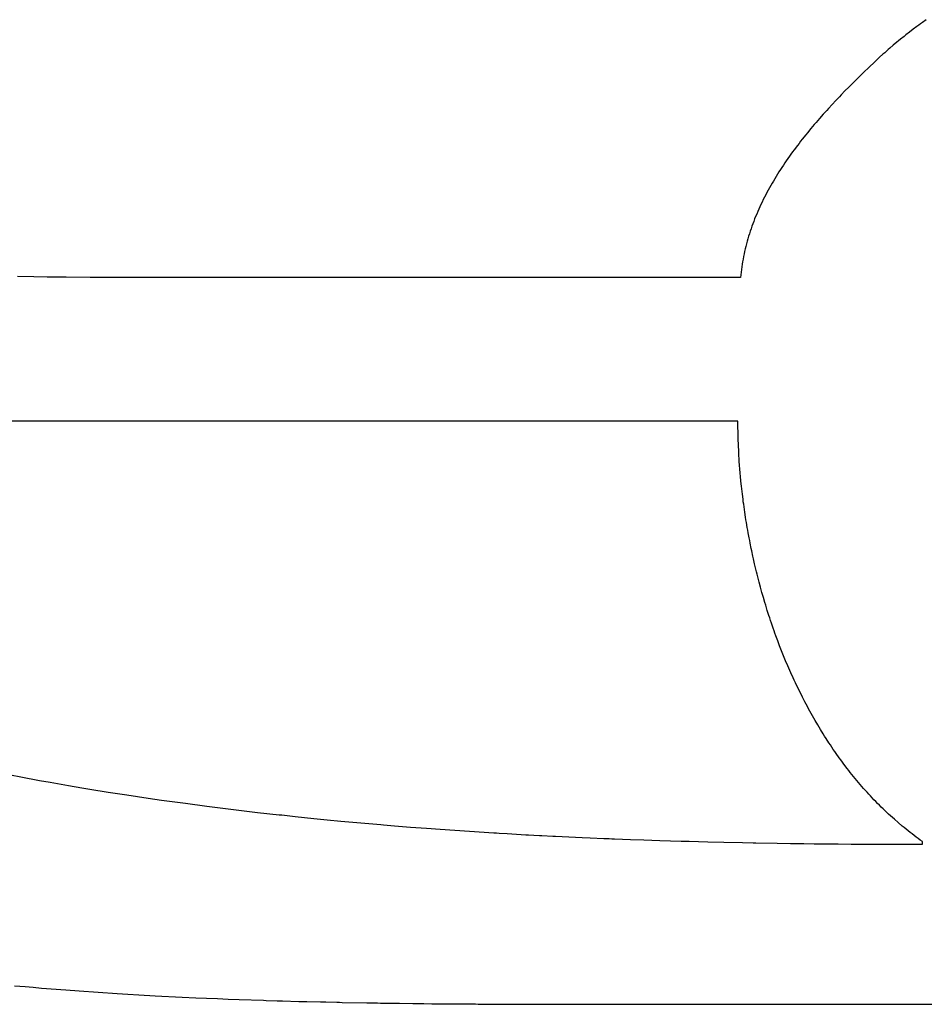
# Model space of a CAD drawing. Header units: inches. Extents: x 0 to 16, y 0 to 10.
# Tile 15 of 35: x 13.723 to 13.867, y 1.399 to 1.555. Entities that reach past the tile are written whole.
import ezdxf

# ---------------------------------------------------------------- set-up
doc = ezdxf.new("R2010")
doc.units = ezdxf.units.IN
doc.header["$LTSCALE"] = 0.935
doc.header["$MEASUREMENT"] = 0
doc.layers.get('0').update_dxf_attribs({"linetype": 'CONTINUOUS'})

msp = doc.modelspace()

# ---------------------------------------------------------------- linework, layer by layer
at = {"color": 2, "linetype": 'Continuous'}
for p, q in [((13.86541, 1.55426), (13.86482, 1.55382)), ((13.86571, 1.55448), (13.86541, 1.55426)), ((13.866, 1.5547), (13.86571, 1.55448)), ((13.8663, 1.55491), (13.866, 1.5547)), ((13.8669, 1.55534), (13.8663, 1.55491)), ((13.86338, 1.55269), (13.86281, 1.55223)), ((13.86366, 1.55292), (13.86338, 1.55269)), ((13.86424, 1.55337), (13.86366, 1.55292)), ((13.86482, 1.55382), (13.86424, 1.55337)), ((13.86168, 1.5513), (13.86113, 1.55083)), ((13.86224, 1.55177), (13.86168, 1.5513)), ((13.86252, 1.552), (13.86224, 1.55177)), ((13.86281, 1.55223), (13.86252, 1.552)), ((13.85951, 1.54937), (13.85924, 1.54912)), ((13.86004, 1.54986), (13.85951, 1.54937)), ((13.86031, 1.5501), (13.86004, 1.54986)), ((13.86086, 1.55059), (13.86031, 1.5501)), ((13.86113, 1.55083), (13.86086, 1.55059)), ((13.85782, 1.54777), (13.85694, 1.54693)), ((13.85869, 1.5486), (13.85782, 1.54777)), ((13.85924, 1.54912), (13.85869, 1.5486)), ((13.85694, 1.54693), (13.85606, 1.54607)), ((13.85459, 1.5446), (13.854, 1.54401)), ((13.85488, 1.5449), (13.85459, 1.5446)), ((13.85547, 1.54549), (13.85488, 1.5449)), ((13.85606, 1.54607), (13.85547, 1.54549)), ((13.85312, 1.5431), (13.85254, 1.54249)), ((13.85342, 1.54341), (13.85312, 1.5431)), ((13.854, 1.54401), (13.85342, 1.54341)), ((13.85196, 1.54187), (13.85139, 1.54125)), ((13.85254, 1.54249), (13.85196, 1.54187)), ((13.85053, 1.5403), (13.84996, 1.53966)), ((13.8511, 1.54093), (13.85053, 1.5403)), ((13.85139, 1.54125), (13.8511, 1.54093)), ((13.84885, 1.53836), (13.84857, 1.53803)), ((13.84912, 1.53869), (13.84885, 1.53836)), ((13.8494, 1.53901), (13.84912, 1.53869)), ((13.84968, 1.53934), (13.8494, 1.53901)), ((13.84996, 1.53966), (13.84968, 1.53934)), ((13.84776, 1.53704), (13.84722, 1.53637)), ((13.84803, 1.53737), (13.84776, 1.53704)), ((13.84857, 1.53803), (13.84803, 1.53737)), ((13.84644, 1.53535), (13.84592, 1.53467)), ((13.8467, 1.53569), (13.84644, 1.53535)), ((13.84696, 1.53603), (13.8467, 1.53569)), ((13.84722, 1.53637), (13.84696, 1.53603)), ((13.84517, 1.53363), (13.84493, 1.53328)), ((13.84542, 1.53398), (13.84517, 1.53363)), ((13.84567, 1.53432), (13.84542, 1.53398)), ((13.84592, 1.53467), (13.84567, 1.53432)), ((13.84421, 1.53222), (13.84397, 1.53187)), ((13.84444, 1.53258), (13.84421, 1.53222)), ((13.84468, 1.53293), (13.84444, 1.53258)), ((13.84493, 1.53328), (13.84468, 1.53293)), ((13.84328, 1.53079), (13.84306, 1.53043)), ((13.84351, 1.53115), (13.84328, 1.53079)), ((13.84374, 1.53151), (13.84351, 1.53115)), ((13.84397, 1.53187), (13.84374, 1.53151)), ((13.8422, 1.52897), (13.84199, 1.5286)), ((13.84241, 1.52934), (13.8422, 1.52897)), ((13.84262, 1.5297), (13.84241, 1.52934)), ((13.84284, 1.53007), (13.84262, 1.5297)), ((13.84306, 1.53043), (13.84284, 1.53007)), ((13.8414, 1.52749), (13.8412, 1.52711)), ((13.84159, 1.52786), (13.8414, 1.52749)), ((13.84179, 1.52823), (13.84159, 1.52786)), ((13.84199, 1.5286), (13.84179, 1.52823)), ((13.84065, 1.52598), (13.84047, 1.5256)), ((13.84083, 1.52636), (13.84065, 1.52598)), ((13.84102, 1.52674), (13.84083, 1.52636)), ((13.8412, 1.52711), (13.84102, 1.52674)), ((13.83997, 1.52445), (13.83981, 1.52407)), ((13.84013, 1.52484), (13.83997, 1.52445)), ((13.8403, 1.52522), (13.84013, 1.52484)), ((13.84047, 1.5256), (13.8403, 1.52522)), ((13.83936, 1.5229), (13.83921, 1.52251)), ((13.8395, 1.52329), (13.83936, 1.5229)), ((13.83965, 1.52368), (13.8395, 1.52329)), ((13.83981, 1.52407), (13.83965, 1.52368)), ((13.83881, 1.52132), (13.83869, 1.52093)), ((13.83894, 1.52172), (13.83881, 1.52132)), ((13.83908, 1.52211), (13.83894, 1.52172)), ((13.83921, 1.52251), (13.83908, 1.52211)), ((13.83835, 1.51973), (13.83825, 1.51932)), ((13.83846, 1.52013), (13.83835, 1.51973)), ((13.83857, 1.52053), (13.83846, 1.52013)), ((13.83869, 1.52093), (13.83857, 1.52053)), ((13.83797, 1.51811), (13.83788, 1.5177)), ((13.83806, 1.51851), (13.83797, 1.51811)), ((13.83815, 1.51892), (13.83806, 1.51851)), ((13.83825, 1.51932), (13.83815, 1.51892)), ((13.83767, 1.51646), (13.83761, 1.51605)), ((13.83774, 1.51688), (13.83767, 1.51646)), ((13.83781, 1.51729), (13.83774, 1.51688)), ((13.83788, 1.5177), (13.83781, 1.51729)), ((13.83751, 1.51522), (13.83746, 1.5148)), ((13.83755, 1.51563), (13.83751, 1.51522)), ((13.83761, 1.51605), (13.83755, 1.51563)), ((13.7251, 1.51447), (13.72253, 1.51451)), ((13.72724, 1.51444), (13.7251, 1.51447)), ((13.72852, 1.51443), (13.72724, 1.51444)), ((13.72938, 1.51442), (13.72852, 1.51443)), ((13.73024, 1.51441), (13.72938, 1.51442)), ((13.73408, 1.51439), (13.73024, 1.51441)), ((13.73493, 1.51439), (13.73408, 1.51439)), ((13.73578, 1.51438), (13.73493, 1.51439)), ((13.73919, 1.51438), (13.73578, 1.51438)), ((13.74089, 1.51438), (13.73919, 1.51438)), ((13.83742, 1.51438), (13.74089, 1.51438)), ((13.83746, 1.5148), (13.83742, 1.51438)), ((13.83699, 1.49153), (13.72019, 1.49153)), ((13.837, 1.49075), (13.83699, 1.49153)), ((13.837, 1.49036), (13.837, 1.49075)), ((13.83701, 1.48997), (13.837, 1.49036)), ((13.83702, 1.48919), (13.83701, 1.48997)), ((13.83705, 1.4884), (13.83702, 1.48919)), ((13.83706, 1.48801), (13.83705, 1.4884)), ((13.83708, 1.48761), (13.83706, 1.48801)), ((13.83711, 1.48682), (13.83708, 1.48761)), ((13.83716, 1.48602), (13.83711, 1.48682)), ((13.83718, 1.48562), (13.83716, 1.48602)), ((13.83721, 1.48522), (13.83718, 1.48562)), ((13.83726, 1.48441), (13.83721, 1.48522)), ((13.83729, 1.48401), (13.83726, 1.48441)), ((13.83736, 1.4832), (13.83729, 1.48401)), ((13.8374, 1.4828), (13.83736, 1.4832)), ((13.83747, 1.48199), (13.8374, 1.4828)), ((13.83756, 1.48118), (13.83747, 1.48199)), ((13.83765, 1.48036), (13.83756, 1.48118)), ((13.8377, 1.47995), (13.83765, 1.48036)), ((13.8378, 1.47914), (13.8377, 1.47995)), ((13.83785, 1.47873), (13.8378, 1.47914)), ((13.83791, 1.47832), (13.83785, 1.47873)), ((13.83802, 1.4775), (13.83791, 1.47832)), ((13.83808, 1.47709), (13.83802, 1.4775)), ((13.83821, 1.47627), (13.83808, 1.47709)), ((13.83827, 1.47585), (13.83821, 1.47627)), ((13.83834, 1.47544), (13.83827, 1.47585)), ((13.83848, 1.47462), (13.83834, 1.47544)), ((13.83855, 1.47421), (13.83848, 1.47462)), ((13.83862, 1.4738), (13.83855, 1.47421)), ((13.83878, 1.47297), (13.83862, 1.4738)), ((13.83886, 1.47256), (13.83878, 1.47297)), ((13.83894, 1.47215), (13.83886, 1.47256)), ((13.8391, 1.47132), (13.83894, 1.47215)), ((13.83919, 1.47091), (13.8391, 1.47132)), ((13.83937, 1.47008), (13.83919, 1.47091)), ((13.83946, 1.46967), (13.83937, 1.47008)), ((13.83965, 1.46884), (13.83946, 1.46967)), ((13.83984, 1.46802), (13.83965, 1.46884)), ((13.83994, 1.46761), (13.83984, 1.46802)), ((13.84004, 1.4672), (13.83994, 1.46761)), ((13.84025, 1.46637), (13.84004, 1.4672)), ((13.84036, 1.46596), (13.84025, 1.46637)), ((13.84058, 1.46514), (13.84036, 1.46596)), ((13.84081, 1.46432), (13.84058, 1.46514)), ((13.84104, 1.4635), (13.84081, 1.46432)), ((13.84128, 1.46269), (13.84104, 1.4635)), ((13.8414, 1.46228), (13.84128, 1.46269)), ((13.84153, 1.46187), (13.8414, 1.46228)), ((13.84166, 1.46146), (13.84153, 1.46187)), ((13.84191, 1.46065), (13.84166, 1.46146)), ((13.84205, 1.46025), (13.84191, 1.46065)), ((13.84218, 1.45984), (13.84205, 1.46025)), ((13.84232, 1.45944), (13.84218, 1.45984)), ((13.84259, 1.45863), (13.84232, 1.45944)), ((13.84273, 1.45823), (13.84259, 1.45863)), ((13.84288, 1.45783), (13.84273, 1.45823)), ((13.84302, 1.45743), (13.84288, 1.45783)), ((13.84332, 1.45663), (13.84302, 1.45743)), ((13.84362, 1.45583), (13.84332, 1.45663)), ((13.84393, 1.45504), (13.84362, 1.45583)), ((13.84425, 1.45425), (13.84393, 1.45504)), ((13.84457, 1.45346), (13.84425, 1.45425)), ((13.8449, 1.45267), (13.84457, 1.45346)), ((13.84524, 1.45189), (13.8449, 1.45267)), ((13.84541, 1.45151), (13.84524, 1.45189)), ((13.84576, 1.45073), (13.84541, 1.45151)), ((13.84594, 1.45035), (13.84576, 1.45073)), ((13.84612, 1.44996), (13.84594, 1.45035)), ((13.8463, 1.44958), (13.84612, 1.44996)), ((13.84649, 1.4492), (13.8463, 1.44958)), ((13.84667, 1.44882), (13.84649, 1.4492)), ((13.84686, 1.44844), (13.84667, 1.44882)), ((13.84724, 1.44768), (13.84686, 1.44844)), ((13.84762, 1.44693), (13.84724, 1.44768)), ((13.84782, 1.44656), (13.84762, 1.44693)), ((13.84802, 1.44618), (13.84782, 1.44656)), ((13.84822, 1.44581), (13.84802, 1.44618)), ((13.84842, 1.44544), (13.84822, 1.44581)), ((13.84863, 1.44507), (13.84842, 1.44544)), ((13.84883, 1.44471), (13.84863, 1.44507)), ((13.84904, 1.44434), (13.84883, 1.44471)), ((13.84925, 1.44398), (13.84904, 1.44434)), ((13.84967, 1.44325), (13.84925, 1.44398)), ((13.84989, 1.44289), (13.84967, 1.44325)), ((13.8501, 1.44253), (13.84989, 1.44289)), ((13.85054, 1.44182), (13.8501, 1.44253)), ((13.85077, 1.44147), (13.85054, 1.44182)), ((13.85099, 1.44111), (13.85077, 1.44147)), ((13.85145, 1.44041), (13.85099, 1.44111)), ((13.85168, 1.44007), (13.85145, 1.44041)), ((13.85191, 1.43972), (13.85168, 1.44007)), ((13.85214, 1.43937), (13.85191, 1.43972)), ((13.85238, 1.43903), (13.85214, 1.43937)), ((13.85262, 1.43869), (13.85238, 1.43903)), ((13.8531, 1.43801), (13.85262, 1.43869)), ((13.85334, 1.43768), (13.8531, 1.43801)), ((13.85359, 1.43734), (13.85334, 1.43768)), ((13.85383, 1.43701), (13.85359, 1.43734)), ((13.85433, 1.43635), (13.85383, 1.43701)), ((13.72139, 1.4353), (13.72307, 1.43498)), ((13.85459, 1.43603), (13.85433, 1.43635)), ((13.85484, 1.4357), (13.85459, 1.43603)), ((13.8551, 1.43538), (13.85484, 1.4357)), ((13.85536, 1.43506), (13.8551, 1.43538)), ((13.85562, 1.43474), (13.85536, 1.43506)), ((13.72307, 1.43498), (13.72601, 1.43444)), ((13.72601, 1.43444), (13.72769, 1.43414)), ((13.72769, 1.43414), (13.73063, 1.43363)), ((13.73063, 1.43363), (13.73273, 1.43328)), ((13.85588, 1.43442), (13.85562, 1.43474)), ((13.85615, 1.43411), (13.85588, 1.43442)), ((13.85641, 1.43379), (13.85615, 1.43411)), ((13.85668, 1.43348), (13.85641, 1.43379)), ((13.85695, 1.43317), (13.85668, 1.43348)), ((13.73273, 1.43328), (13.734, 1.43307)), ((13.734, 1.43307), (13.73695, 1.43259)), ((13.73695, 1.43259), (13.73991, 1.43213)), ((13.73991, 1.43213), (13.7416, 1.43188)), ((13.85722, 1.43287), (13.85695, 1.43317)), ((13.8575, 1.43256), (13.85722, 1.43287)), ((13.85777, 1.43226), (13.8575, 1.43256)), ((13.85805, 1.43196), (13.85777, 1.43226)), ((13.85833, 1.43166), (13.85805, 1.43196)), ((13.7416, 1.43188), (13.74329, 1.43163)), ((13.74329, 1.43163), (13.7454, 1.43132)), ((13.7454, 1.43132), (13.74667, 1.43115)), ((13.74667, 1.43115), (13.74922, 1.4308)), ((13.74922, 1.4308), (13.75261, 1.43035)), ((13.75261, 1.43035), (13.75558, 1.42997)), ((13.85861, 1.43136), (13.85833, 1.43166)), ((13.8589, 1.43107), (13.85861, 1.43136)), ((13.85918, 1.43078), (13.8589, 1.43107)), ((13.85947, 1.43049), (13.85918, 1.43078)), ((13.85976, 1.4302), (13.85947, 1.43049)), ((13.75558, 1.42997), (13.75771, 1.42971)), ((13.75771, 1.42971), (13.76068, 1.42936)), ((13.76068, 1.42936), (13.76408, 1.42898)), ((13.76408, 1.42898), (13.76451, 1.42894)), ((13.76451, 1.42894), (13.76493, 1.42889)), ((13.76493, 1.42889), (13.76621, 1.42875)), ((13.86005, 1.42991), (13.85976, 1.4302)), ((13.86035, 1.42963), (13.86005, 1.42991)), ((13.86064, 1.42935), (13.86035, 1.42963)), ((13.86094, 1.42907), (13.86064, 1.42935)), ((13.86124, 1.4288), (13.86094, 1.42907)), ((13.86154, 1.42852), (13.86124, 1.4288)), ((13.76621, 1.42875), (13.76664, 1.42871)), ((13.76664, 1.42871), (13.76962, 1.4284)), ((13.76962, 1.4284), (13.77175, 1.42819)), ((13.77175, 1.42819), (13.77388, 1.42798)), ((13.77388, 1.42798), (13.77899, 1.42752)), ((13.77899, 1.42752), (13.78027, 1.42741)), ((13.78027, 1.42741), (13.7807, 1.42738)), ((13.7807, 1.42738), (13.78241, 1.42723)), ((13.78241, 1.42723), (13.78497, 1.42703)), ((13.86185, 1.42825), (13.86154, 1.42852)), ((13.86246, 1.42772), (13.86185, 1.42825)), ((13.86308, 1.42719), (13.86246, 1.42772)), ((13.78497, 1.42703), (13.78752, 1.42683)), ((13.78752, 1.42683), (13.78966, 1.42668)), ((13.78966, 1.42668), (13.79435, 1.42635)), ((13.79435, 1.42635), (13.79819, 1.42611)), ((13.79819, 1.42611), (13.79862, 1.42608)), ((13.79862, 1.42608), (13.79904, 1.42606)), ((13.79904, 1.42606), (13.80032, 1.42598)), ((13.80032, 1.42598), (13.80331, 1.42581)), ((13.80331, 1.42581), (13.80373, 1.42579)), ((13.80373, 1.42579), (13.80459, 1.42574)), ((13.80459, 1.42574), (13.80544, 1.4257)), ((13.80544, 1.4257), (13.80586, 1.42568)), ((13.80586, 1.42568), (13.80757, 1.42559)), ((13.86339, 1.42693), (13.86308, 1.42719)), ((13.86371, 1.42668), (13.86339, 1.42693)), ((13.86403, 1.42642), (13.86371, 1.42668)), ((13.86435, 1.42617), (13.86403, 1.42642)), ((13.86467, 1.42592), (13.86435, 1.42617)), ((13.86499, 1.42568), (13.86467, 1.42592)), ((13.86532, 1.42543), (13.86499, 1.42568)), ((13.80757, 1.42559), (13.808, 1.42557)), ((13.808, 1.42557), (13.81225, 1.42537)), ((13.81225, 1.42537), (13.81353, 1.42531)), ((13.81353, 1.42531), (13.81566, 1.42522)), ((13.81566, 1.42522), (13.81651, 1.42519)), ((13.81651, 1.42519), (13.81694, 1.42517)), ((13.81694, 1.42517), (13.81736, 1.42515)), ((13.81736, 1.42515), (13.81991, 1.42506)), ((13.81991, 1.42506), (13.82204, 1.42498)), ((13.82204, 1.42498), (13.82459, 1.4249)), ((13.82459, 1.4249), (13.82798, 1.42479)), ((13.82798, 1.42479), (13.82841, 1.42478)), ((13.82841, 1.42478), (13.82926, 1.42476)), ((13.82926, 1.42476), (13.83222, 1.42468)), ((13.83222, 1.42468), (13.83477, 1.42462)), ((13.83477, 1.42462), (13.83773, 1.42456)), ((13.83773, 1.42456), (13.83942, 1.42452)), ((13.83942, 1.42452), (13.83984, 1.42451)), ((13.83984, 1.42451), (13.84322, 1.42446)), ((13.84322, 1.42446), (13.84533, 1.42443)), ((13.84533, 1.42443), (13.84744, 1.4244)), ((13.84744, 1.4244), (13.84912, 1.42438)), ((13.84912, 1.42438), (13.85123, 1.42436)), ((13.85123, 1.42436), (13.85165, 1.42435)), ((13.85165, 1.42435), (13.85291, 1.42434)), ((13.85291, 1.42434), (13.85501, 1.42432)), ((13.85501, 1.42432), (13.85585, 1.42432)), ((13.85585, 1.42432), (13.86004, 1.4243)), ((13.86004, 1.4243), (13.86171, 1.42429)), ((13.86171, 1.42429), (13.86213, 1.42429)), ((13.86213, 1.42429), (13.86297, 1.42429)), ((13.86297, 1.42429), (13.86338, 1.42429)), ((13.86338, 1.42429), (13.86422, 1.42429)), ((13.86422, 1.42429), (13.86505, 1.42429)), ((13.86505, 1.42429), (13.86547, 1.42429)), ((13.86564, 1.42519), (13.86532, 1.42543)), ((13.86547, 1.42429), (13.86631, 1.42429)), ((13.86597, 1.42495), (13.86564, 1.42519)), ((13.86631, 1.42472), (13.86597, 1.42495)), ((13.86631, 1.42429), (13.86631, 1.42472)), ((13.72204, 1.40181), (13.72376, 1.40166)), ((13.72376, 1.40166), (13.72504, 1.40155)), ((13.72504, 1.40155), (13.72633, 1.40144)), ((13.72633, 1.40144), (13.73019, 1.40113)), ((13.73019, 1.40113), (13.73234, 1.40098)), ((13.73234, 1.40098), (13.73535, 1.40077)), ((13.73535, 1.40077), (13.73836, 1.40057)), ((13.73836, 1.40057), (13.74008, 1.40047)), ((13.74008, 1.40047), (13.7418, 1.40037)), ((13.7418, 1.40037), (13.74438, 1.40022)), ((13.74438, 1.40022), (13.74869, 1.4)), ((13.74869, 1.4), (13.75084, 1.3999)), ((13.75084, 1.3999), (13.75257, 1.39983)), ((13.75257, 1.39983), (13.75429, 1.39976)), ((13.75429, 1.39976), (13.75601, 1.39969)), ((13.75601, 1.39969), (13.75774, 1.39962)), ((13.75774, 1.39962), (13.76162, 1.39949)), ((13.76162, 1.39949), (13.76205, 1.39947)), ((13.76205, 1.39947), (13.76378, 1.39942)), ((13.76378, 1.39942), (13.76421, 1.39941)), ((13.76421, 1.39941), (13.76464, 1.3994)), ((13.76464, 1.3994), (13.76723, 1.39932)), ((13.76723, 1.39932), (13.76852, 1.39929)), ((13.76852, 1.39929), (13.77068, 1.39924)), ((13.77068, 1.39924), (13.77111, 1.39923)), ((13.77111, 1.39923), (13.77154, 1.39922)), ((13.77154, 1.39922), (13.77327, 1.39918)), ((13.77327, 1.39918), (13.7737, 1.39917)), ((13.7737, 1.39917), (13.77413, 1.39916)), ((13.77413, 1.39916), (13.77802, 1.39909)), ((13.77802, 1.39909), (13.77888, 1.39908)), ((13.77888, 1.39908), (13.77931, 1.39907)), ((13.77931, 1.39907), (13.77974, 1.39906)), ((13.77974, 1.39906), (13.78018, 1.39905)), ((13.78018, 1.39905), (13.78104, 1.39904)), ((13.78104, 1.39904), (13.7832, 1.39901)), ((13.7832, 1.39901), (13.78535, 1.39898)), ((13.78535, 1.39898), (13.78579, 1.39898)), ((13.78579, 1.39898), (13.78622, 1.39897)), ((13.78622, 1.39897), (13.78665, 1.39897)), ((13.78665, 1.39897), (13.78708, 1.39896)), ((13.78708, 1.39896), (13.78837, 1.39895)), ((13.78837, 1.39895), (13.78881, 1.39895)), ((13.78881, 1.39895), (13.78967, 1.39894)), ((13.78967, 1.39894), (13.7901, 1.39894)), ((13.7901, 1.39894), (13.79053, 1.39893)), ((13.79053, 1.39893), (13.79182, 1.39892)), ((13.79182, 1.39892), (13.79269, 1.39891)), ((13.79269, 1.39891), (13.79312, 1.39891)), ((13.79312, 1.39891), (13.79484, 1.3989)), ((13.79484, 1.3989), (13.79527, 1.3989)), ((13.79527, 1.3989), (13.79571, 1.39889)), ((13.79571, 1.39889), (13.79614, 1.39889)), ((13.79614, 1.39889), (13.79657, 1.39889)), ((13.79657, 1.39889), (13.79743, 1.39889)), ((13.79743, 1.39889), (13.79786, 1.39888)), ((13.79786, 1.39888), (13.80002, 1.39887)), ((13.80002, 1.39887), (13.80088, 1.39887)), ((13.80088, 1.39887), (13.80131, 1.39887)), ((13.80131, 1.39887), (13.80303, 1.39886)), ((13.80303, 1.39886), (13.80475, 1.39886)), ((13.80475, 1.39886), (13.80562, 1.39886)), ((13.80562, 1.39886), (13.80691, 1.39885)), ((13.80691, 1.39885), (13.80777, 1.39885)), ((13.80777, 1.39885), (13.8082, 1.39885)), ((13.8082, 1.39885), (13.81035, 1.39885)), ((13.81035, 1.39885), (13.82109, 1.39885)), ((13.82109, 1.39885), (13.82281, 1.39885)), ((13.82281, 1.39885), (13.82496, 1.39885)), ((13.82496, 1.39885), (13.82753, 1.39885)), ((13.82753, 1.39885), (14.54004, 1.39885))]:
    msp.add_line(p, q, dxfattribs=at)

doc.saveas('drawing.dxf')
